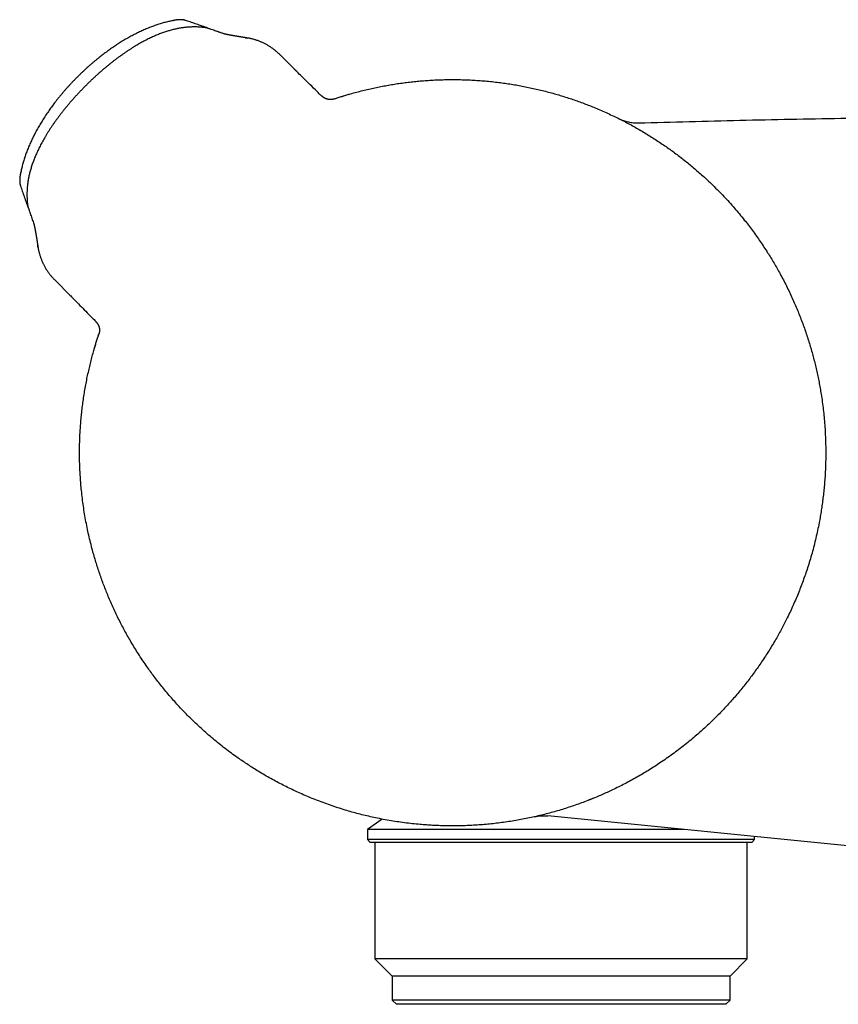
# Model space of a CAD drawing. Header units: millimetres. Extents: x 3 to 696, y 12 to 365.
# Tile 2 of 10: x 3 to 61, y 295 to 365. Entities that reach past the tile are written whole.
import ezdxf

# ---------------------------------------------------------------- set-up
doc = ezdxf.new("R2010")
doc.units = ezdxf.units.MM

msp = doc.modelspace()

# ---------------------------------------------------------------- linework, layer by layer
at = {"color": 7, "linetype": 'Continuous', "lineweight": 30}
for p, q in [((15.968, 364.13), (15.97, 364.129)), ((16.147, 364.058), (16.133, 364.062)), ((17.321, 363.649), (17.302, 363.656)), ((18.792, 363.398), (18.916, 363.378)), ((21.234, 362.184), (21.232, 362.186)), ((22.377, 361.041), (21.235, 362.184)), ((22.377, 361.041), (22.382, 361.037)), ((25.063, 359.051), (25.138, 359.075)), ((3.289, 351.477), (3.296, 351.457)), ((3.296, 351.457), (3.296, 351.458)), ((3.363, 351.293), (3.409, 351.159)), ((3.364, 351.294), (3.365, 351.292)), ((3.776, 350.107), (3.771, 350.12)), ((5.238, 346.195), (6.385, 345.047)), ((6.386, 345.048), (6.381, 345.053)), ((8.093, 343.307), (8.103, 343.297)), ((8.326, 342.215), (8.375, 342.362)), ((8.379, 342.374), (8.375, 342.362)), ((6.997, 333.929), (6.997, 334.051)), ((6.997, 333.806), (6.997, 333.929)), ((43.486, 309.383), (43.158, 309.252)), ((28.494, 307.905), (27.447, 307.172)), ((75.119, 304.665), (40.264, 308.132)), ((27.447, 307.172), (27.447, 306.458)), ((49.91, 307.172), (27.447, 307.172)), ((27.447, 306.458), (27.647, 306.258)), ((54.947, 306.458), (27.447, 306.458)), ((54.747, 306.258), (54.947, 306.458)), ((54.947, 306.458), (54.947, 306.671)), ((54.747, 306.258), (27.647, 306.258)), ((27.977, 306.258), (27.977, 297.978)), ((54.418, 297.978), (54.418, 306.258)), ((27.977, 297.978), (29.197, 296.758)), ((54.418, 297.978), (27.977, 297.978)), ((53.197, 296.758), (54.418, 297.978)), ((29.197, 296.758), (29.197, 295.058)), ((53.197, 296.758), (29.197, 296.758)), ((53.197, 295.058), (53.197, 296.758)), ((29.197, 295.058), (29.497, 294.758)), ((53.197, 295.058), (29.197, 295.058)), ((52.897, 294.758), (29.497, 294.758)), ((52.897, 294.758), (53.197, 295.058))]:
    msp.add_line(p, q, dxfattribs=at)
at = {"color": 7, "linetype": 'Continuous', "lineweight": 30, "flags": 128}
for points in [[(18.845, 363.391), (18.844, 363.391), (18.842, 363.391)], [(25.684, 359.25), (25.971, 359.337), (26.18, 359.398)], [(8.014, 341.198), (8.088, 341.455), (8.152, 341.667)], [(59.996, 334.152), (59.997, 333.929), (59.997, 333.877)]]:
    msp.add_lwpolyline(points, dxfattribs=at)
at = {"color": 7, "linetype": 'Continuous', "lineweight": 30}
for points, knots in [([(13.692, 364.625), (13.666, 364.62), (13.59, 364.606), (13.464, 364.58), (13.314, 364.546), (13.164, 364.509), (13.014, 364.469), (12.863, 364.427), (12.712, 364.382), (12.561, 364.334), (12.41, 364.283), (12.258, 364.23), (12.106, 364.174), (11.954, 364.115), (11.802, 364.053), (11.649, 363.989), (11.495, 363.921), (11.34, 363.85), (11.186, 363.777), (11.032, 363.702), (10.878, 363.624), (10.725, 363.543), (10.572, 363.46), (10.418, 363.374), (10.265, 363.286), (10.112, 363.195), (9.959, 363.102), (9.807, 363.006), (9.655, 362.908), (9.503, 362.808), (9.352, 362.706), (9.201, 362.601), (9.05, 362.494), (8.901, 362.386), (8.753, 362.275), (8.605, 362.162), (8.458, 362.048), (8.312, 361.931), (8.166, 361.813), (8.022, 361.693), (7.878, 361.571), (7.736, 361.448), (7.595, 361.323), (7.455, 361.197), (7.316, 361.068), (7.178, 360.939), (7.041, 360.808), (6.907, 360.676), (6.773, 360.542), (6.64, 360.407), (6.508, 360.27), (6.378, 360.133), (6.25, 359.994), (6.123, 359.854), (5.997, 359.712), (5.873, 359.57), (5.751, 359.427), (5.631, 359.282), (5.512, 359.137), (5.395, 358.991), (5.28, 358.843), (5.166, 358.694), (5.055, 358.545), (4.945, 358.395), (4.838, 358.245), (4.734, 358.094), (4.63, 357.943), (4.529, 357.79), (4.429, 357.635), (4.332, 357.481), (4.237, 357.327), (4.145, 357.172), (4.056, 357.017), (3.969, 356.863), (3.885, 356.708), (3.803, 356.553), (3.725, 356.398), (3.648, 356.242), (3.575, 356.087), (3.504, 355.931), (3.435, 355.775), (3.369, 355.619), (3.306, 355.462), (3.246, 355.306), (3.189, 355.151), (3.135, 354.997), (3.084, 354.845), (3.036, 354.692), (2.991, 354.54), (2.949, 354.387), (2.91, 354.235), (2.873, 354.084), (2.839, 353.932), (2.815, 353.815), (2.803, 353.749), (2.8, 353.734)], [0, 0, 0, 0, 0.005023, 0.014811, 0.024636, 0.034504, 0.044418, 0.054382, 0.064399, 0.074475, 0.084611, 0.094811, 0.1051, 0.115285, 0.125679, 0.136171, 0.146749, 0.157398, 0.168104, 0.178851, 0.189623, 0.200395, 0.211243, 0.222187, 0.233164, 0.244176, 0.255226, 0.266318, 0.277455, 0.288639, 0.299876, 0.311144, 0.322419, 0.333707, 0.345011, 0.356335, 0.367681, 0.379052, 0.39045, 0.401886, 0.413252, 0.424648, 0.436073, 0.447518, 0.458972, 0.470425, 0.481864, 0.493278, 0.504672, 0.516173, 0.527654, 0.539118, 0.55057, 0.562011, 0.573445, 0.584876, 0.596313, 0.607719, 0.619108, 0.630512, 0.64192, 0.653319, 0.664701, 0.676055, 0.687373, 0.698609, 0.709744, 0.721129, 0.73245, 0.743706, 0.7549, 0.766033, 0.777109, 0.788129, 0.799096, 0.810012, 0.82088, 0.831703, 0.842484, 0.853225, 0.863931, 0.874604, 0.885247, 0.895894, 0.906354, 0.916636, 0.926855, 0.937017, 0.947124, 0.957181, 0.967191, 0.977158, 0.987086, 0.99698, 1, 1, 1, 1]), ([(14.535, 364.623), (14.525, 364.627), (14.501, 364.635), (14.463, 364.645), (14.423, 364.655), (14.384, 364.662), (14.346, 364.668), (14.31, 364.673), (14.276, 364.676), (14.243, 364.678), (14.21, 364.68), (14.176, 364.68), (14.139, 364.68), (14.098, 364.678), (14.05, 364.675), (13.997, 364.671), (13.944, 364.665), (13.893, 364.659), (13.842, 364.651), (13.791, 364.643), (13.741, 364.635), (13.708, 364.629), (13.692, 364.626)], [0, 0, 0, 0, 0.035813, 0.081702, 0.126407, 0.169751, 0.211662, 0.252273, 0.291893, 0.327866, 0.367816, 0.408964, 0.453318, 0.503715, 0.565652, 0.638121, 0.703894, 0.764369, 0.827555, 0.887116, 0.944437, 1, 1, 1, 1]), ([(15.968, 364.13), (15.897, 364.155), (15.706, 364.222), (15.394, 364.33), (15.028, 364.456), (14.74, 364.553), (14.575, 364.609), (14.535, 364.623)], [0, 0, 0, 0, 0.148419, 0.395513, 0.650668, 0.91478, 1, 1, 1, 1]), ([(15.892, 364.118), (15.857, 364.123), (15.781, 364.132), (15.664, 364.143), (15.542, 364.153), (15.419, 364.159), (15.295, 364.164), (15.171, 364.165), (15.046, 364.164), (14.92, 364.16), (14.794, 364.154), (14.668, 364.144), (14.541, 364.132), (14.414, 364.118), (14.286, 364.101), (14.157, 364.08), (14.028, 364.058), (13.899, 364.032), (13.768, 364.004), (13.638, 363.972), (13.506, 363.938), (13.371, 363.901), (13.235, 363.86), (13.097, 363.816), (12.959, 363.77), (12.82, 363.72), (12.68, 363.667), (12.538, 363.611), (12.395, 363.551), (12.25, 363.488), (12.103, 363.421), (11.954, 363.35), (11.803, 363.276), (11.649, 363.197), (11.494, 363.115), (11.339, 363.029), (11.181, 362.94), (11.022, 362.847), (10.861, 362.749), (10.699, 362.648), (10.535, 362.542), (10.369, 362.433), (10.201, 362.319), (10.03, 362.199), (9.857, 362.075), (9.682, 361.947), (9.507, 361.815), (9.332, 361.681), (9.158, 361.543), (8.984, 361.402), (8.81, 361.258), (8.636, 361.11), (8.462, 360.959), (8.288, 360.804), (8.114, 360.646), (7.94, 360.484), (7.765, 360.318), (7.59, 360.148), (7.415, 359.974), (7.241, 359.797), (7.069, 359.619), (6.901, 359.442), (6.737, 359.264), (6.576, 359.085), (6.418, 358.907), (6.264, 358.728), (6.113, 358.548), (5.965, 358.368), (5.821, 358.188), (5.68, 358.009), (5.544, 357.83), (5.411, 357.652), (5.283, 357.476), (5.159, 357.299), (5.038, 357.124), (4.922, 356.949), (4.809, 356.776), (4.702, 356.606), (4.599, 356.438), (4.501, 356.272), (4.408, 356.108), (4.318, 355.946), (4.233, 355.785), (4.152, 355.626), (4.074, 355.469), (4, 355.313), (3.931, 355.16), (3.865, 355.009), (3.804, 354.86), (3.746, 354.712), (3.692, 354.567), (3.641, 354.423), (3.594, 354.28), (3.55, 354.139), (3.509, 353.998), (3.471, 353.858), (3.437, 353.72), (3.406, 353.585), (3.378, 353.452), (3.354, 353.321), (3.333, 353.19), (3.314, 353.061), (3.298, 352.932), (3.285, 352.805), (3.275, 352.678), (3.268, 352.55), (3.263, 352.423), (3.261, 352.295), (3.262, 352.169), (3.265, 352.043), (3.271, 351.917), (3.28, 351.792), (3.292, 351.669), (3.301, 351.582), (3.307, 351.538), (3.308, 351.534)], [0, 0, 0, 0, 0.005471, 0.011779, 0.018091, 0.024407, 0.030786, 0.037184, 0.043605, 0.050053, 0.056531, 0.063044, 0.069594, 0.076185, 0.08282, 0.089504, 0.09624, 0.10303, 0.10988, 0.116787, 0.123722, 0.130971, 0.13829, 0.145692, 0.153184, 0.160777, 0.168483, 0.176312, 0.18428, 0.192399, 0.200687, 0.209162, 0.217851, 0.22675, 0.235726, 0.244866, 0.254172, 0.26365, 0.273306, 0.283144, 0.293169, 0.303388, 0.313802, 0.324467, 0.335553, 0.346712, 0.35795, 0.369274, 0.380688, 0.3922, 0.403814, 0.415539, 0.427379, 0.439344, 0.451439, 0.463673, 0.476055, 0.488593, 0.501297, 0.514196, 0.526836, 0.53939, 0.551851, 0.56421, 0.576463, 0.588603, 0.600622, 0.612602, 0.624526, 0.636256, 0.647805, 0.659185, 0.670408, 0.681485, 0.692426, 0.703257, 0.71387, 0.724225, 0.734342, 0.74424, 0.753937, 0.763447, 0.772784, 0.781959, 0.790983, 0.799853, 0.808513, 0.816975, 0.825257, 0.833379, 0.841354, 0.849197, 0.856921, 0.864536, 0.872055, 0.879487, 0.886848, 0.89403, 0.900927, 0.907776, 0.91457, 0.921302, 0.927966, 0.934556, 0.941051, 0.947644, 0.95422, 0.960759, 0.967264, 0.973741, 0.980195, 0.986633, 0.993042, 0.999389, 1, 1, 1, 1]), ([(16.13, 364.063), (16.117, 364.068), (16.086, 364.078), (16.036, 364.092), (15.98, 364.104), (15.932, 364.113), (15.903, 364.117), (15.892, 364.118)], [0, 0, 0, 0, 0.164556, 0.399564, 0.634641, 0.869782, 1, 1, 1, 1]), ([(16.105, 364.071), (16.103, 364.072), (16.086, 364.081), (16.053, 364.097), (16.01, 364.116), (15.982, 364.126), (15.97, 364.13)], [0, 0, 0, 0, 0.032775, 0.392556, 0.750851, 1, 1, 1, 1]), ([(17.006, 363.76), (16.999, 363.763), (16.868, 363.809), (16.618, 363.896), (16.336, 363.993), (16.179, 364.047), (16.14, 364.06)], [0, 0, 0, 0, 0.023626, 0.450345, 0.865527, 1, 1, 1, 1]), ([(17.251, 363.674), (17.18, 363.699), (16.995, 363.764), (16.696, 363.869), (16.399, 363.971), (16.216, 364.034), (16.148, 364.057)], [0, 0, 0, 0, 0.19115, 0.499764, 0.812108, 1, 1, 1, 1]), ([(18.845, 363.391), (18.844, 363.391), (18.839, 363.392), (18.831, 363.393), (18.821, 363.394), (18.811, 363.396), (18.802, 363.397), (18.794, 363.398), (18.785, 363.4), (18.777, 363.401), (18.769, 363.402), (18.762, 363.403), (18.755, 363.404), (18.748, 363.405), (18.743, 363.406), (18.736, 363.407), (18.729, 363.408), (18.721, 363.409), (18.713, 363.411), (18.705, 363.412), (18.698, 363.413), (18.691, 363.414), (18.684, 363.415), (18.675, 363.416), (18.665, 363.418), (18.654, 363.42), (18.643, 363.421), (18.632, 363.423), (18.621, 363.425), (18.61, 363.426), (18.599, 363.428), (18.586, 363.43), (18.572, 363.432), (18.555, 363.435), (18.542, 363.437), (18.531, 363.439), (18.524, 363.44), (18.518, 363.441), (18.512, 363.442), (18.505, 363.443), (18.497, 363.444), (18.488, 363.445), (18.479, 363.447), (18.471, 363.448), (18.463, 363.449), (18.456, 363.45), (18.449, 363.451), (18.441, 363.453), (18.433, 363.454), (18.425, 363.455), (18.418, 363.456), (18.411, 363.457), (18.404, 363.458), (18.398, 363.46), (18.39, 363.461), (18.382, 363.462), (18.374, 363.463), (18.366, 363.465), (18.358, 363.466), (18.35, 363.467), (18.34, 363.469), (18.329, 363.471), (18.318, 363.472), (18.307, 363.474), (18.296, 363.476), (18.287, 363.477), (18.28, 363.479), (18.274, 363.48), (18.268, 363.481), (18.261, 363.482), (18.255, 363.483), (18.247, 363.484), (18.239, 363.485), (18.232, 363.486), (18.224, 363.488), (18.218, 363.489), (18.212, 363.49), (18.205, 363.491), (18.198, 363.492), (18.19, 363.493), (18.184, 363.494), (18.18, 363.495), (18.176, 363.496), (18.172, 363.496), (18.169, 363.497), (18.166, 363.497), (18.162, 363.498), (18.157, 363.499), (18.15, 363.5), (18.143, 363.501), (18.136, 363.502), (18.13, 363.503), (18.125, 363.504), (18.119, 363.505), (18.114, 363.506), (18.108, 363.507), (18.101, 363.508), (18.095, 363.509), (18.089, 363.51), (18.084, 363.511), (18.079, 363.512), (18.075, 363.513), (18.069, 363.514), (18.064, 363.514), (18.059, 363.515), (18.054, 363.516), (18.05, 363.517), (18.047, 363.517), (18.043, 363.518), (18.039, 363.519), (18.035, 363.519), (18.029, 363.52), (18.024, 363.521), (18.018, 363.522), (18.013, 363.523), (18.007, 363.524), (18.003, 363.525), (17.999, 363.526), (17.995, 363.526), (17.991, 363.527), (17.987, 363.528), (17.982, 363.529), (17.975, 363.53), (17.968, 363.531), (17.96, 363.532), (17.953, 363.534), (17.947, 363.535), (17.941, 363.536), (17.935, 363.537), (17.928, 363.538), (17.922, 363.539), (17.918, 363.54), (17.913, 363.541), (17.909, 363.541), (17.904, 363.542), (17.898, 363.543), (17.893, 363.544), (17.887, 363.545), (17.883, 363.546), (17.879, 363.547), (17.875, 363.547), (17.871, 363.548), (17.865, 363.549), (17.858, 363.55), (17.85, 363.552), (17.842, 363.553), (17.835, 363.554), (17.83, 363.555), (17.825, 363.556), (17.82, 363.557), (17.816, 363.558), (17.81, 363.559), (17.805, 363.56), (17.8, 363.561), (17.795, 363.562), (17.792, 363.562), (17.789, 363.563), (17.785, 363.563), (17.782, 363.564), (17.777, 363.565), (17.772, 363.566), (17.767, 363.567), (17.763, 363.568), (17.759, 363.568), (17.756, 363.569), (17.752, 363.57), (17.748, 363.57), (17.743, 363.571), (17.738, 363.572), (17.733, 363.573), (17.729, 363.574), (17.725, 363.575), (17.721, 363.575), (17.717, 363.576), (17.714, 363.577), (17.71, 363.577), (17.706, 363.578), (17.702, 363.579), (17.698, 363.58), (17.693, 363.581), (17.689, 363.581), (17.686, 363.582), (17.682, 363.583), (17.679, 363.583), (17.674, 363.584), (17.67, 363.585), (17.665, 363.586), (17.661, 363.587), (17.656, 363.588), (17.652, 363.588), (17.648, 363.589), (17.645, 363.59), (17.641, 363.591), (17.638, 363.591), (17.634, 363.592), (17.63, 363.593), (17.625, 363.594), (17.621, 363.594), (17.617, 363.595), (17.613, 363.596), (17.61, 363.596), (17.607, 363.597), (17.604, 363.598), (17.6, 363.598), (17.597, 363.599), (17.593, 363.6), (17.589, 363.601), (17.585, 363.602), (17.58, 363.602), (17.576, 363.603), (17.573, 363.604), (17.569, 363.604), (17.566, 363.605), (17.562, 363.606), (17.558, 363.607), (17.553, 363.608), (17.547, 363.609), (17.542, 363.61), (17.537, 363.611), (17.533, 363.612), (17.529, 363.613), (17.525, 363.613), (17.52, 363.614), (17.515, 363.615), (17.51, 363.616), (17.505, 363.617), (17.501, 363.618), (17.497, 363.619), (17.494, 363.62), (17.491, 363.62), (17.487, 363.621), (17.483, 363.622), (17.479, 363.623), (17.475, 363.624), (17.47, 363.625), (17.466, 363.626), (17.462, 363.626), (17.458, 363.627), (17.454, 363.628), (17.451, 363.629), (17.447, 363.629), (17.444, 363.63), (17.44, 363.631), (17.436, 363.632), (17.432, 363.633), (17.428, 363.633), (17.425, 363.634), (17.421, 363.635), (17.418, 363.636), (17.415, 363.636), (17.412, 363.637), (17.408, 363.638), (17.405, 363.638), (17.401, 363.639), (17.397, 363.64), (17.392, 363.641), (17.388, 363.642), (17.384, 363.643), (17.381, 363.644), (17.377, 363.644), (17.374, 363.645), (17.371, 363.646), (17.368, 363.647), (17.364, 363.647), (17.36, 363.648), (17.356, 363.649), (17.352, 363.65), (17.348, 363.651), (17.345, 363.652), (17.342, 363.652), (17.339, 363.653), (17.336, 363.654), (17.332, 363.655), (17.328, 363.656), (17.324, 363.657), (17.319, 363.657), (17.315, 363.658), (17.311, 363.659), (17.307, 363.66), (17.303, 363.661), (17.3, 363.662), (17.297, 363.663), (17.294, 363.664), (17.291, 363.664), (17.288, 363.665), (17.285, 363.666), (17.281, 363.666), (17.278, 363.667), (17.274, 363.668), (17.27, 363.669), (17.266, 363.67), (17.262, 363.671), (17.258, 363.672), (17.254, 363.673), (17.251, 363.674), (17.248, 363.675), (17.245, 363.675), (17.243, 363.676), (17.241, 363.677), (17.239, 363.677), (17.237, 363.678), (17.236, 363.678), (17.235, 363.678), (17.234, 363.678), (17.233, 363.679), (17.232, 363.679), (17.231, 363.679), (17.23, 363.68), (17.229, 363.68), (17.228, 363.68), (17.228, 363.68), (17.228, 363.68), (17.227, 363.68), (17.227, 363.68), (17.227, 363.68), (17.227, 363.68), (17.227, 363.68), (17.227, 363.68)], [0, 0, 0, 0, 0.0019669, 0.0065234, 0.010924, 0.0150883, 0.0190516, 0.0232673, 0.0266855, 0.0303232, 0.0340968, 0.0375654, 0.0406648, 0.0433952, 0.045947, 0.048799, 0.0521336, 0.0558222, 0.0595174, 0.0629267, 0.0660501, 0.0688877, 0.0723603, 0.0764158, 0.0811006, 0.0861137, 0.0909794, 0.0956916, 0.1010214, 0.1060881, 0.1110103, 0.1162121, 0.1236062, 0.1312474, 0.1390451, 0.1424958, 0.1456585, 0.1485334, 0.1512356, 0.1542213, 0.1580879, 0.1623921, 0.1666316, 0.170462, 0.1738836, 0.1771545, 0.1807896, 0.184454, 0.1883862, 0.1920958, 0.1954583, 0.198474, 0.2013763, 0.2046428, 0.2082876, 0.2122924, 0.2161565, 0.2196531, 0.2227823, 0.2272994, 0.2320309, 0.2371102, 0.2423641, 0.2478337, 0.2530142, 0.257887, 0.2608663, 0.2638047, 0.2667022, 0.2696587, 0.2729345, 0.2765429, 0.2804838, 0.2844014, 0.2878538, 0.2908404, 0.2937564, 0.2970723, 0.3007876, 0.3048891, 0.3074661, 0.309731, 0.3116839, 0.3133251, 0.3146566, 0.3160392, 0.317735, 0.3205778, 0.3240123, 0.3277531, 0.331155, 0.3342517, 0.3369703, 0.3394302, 0.3421684, 0.34525, 0.3486747, 0.3520744, 0.3548962, 0.3572107, 0.3593016, 0.3619447, 0.3644397, 0.3672998, 0.3701144, 0.372589, 0.3745113, 0.3761627, 0.3777337, 0.3796852, 0.3820377, 0.3847909, 0.3877303, 0.390443, 0.3935528, 0.396279, 0.3986218, 0.4006796, 0.4027361, 0.4048094, 0.4068995, 0.4090063, 0.4125327, 0.4164767, 0.4206601, 0.4245803, 0.4275244, 0.4306171, 0.4339708, 0.4375193, 0.4407768, 0.4430636, 0.4451274, 0.4473929, 0.4500442, 0.453081, 0.4563614, 0.4591508, 0.4613831, 0.4632116, 0.4653702, 0.4679548, 0.4709649, 0.4743435, 0.4793055, 0.4836081, 0.4872718, 0.4907094, 0.4929668, 0.495232, 0.4977915, 0.5007086, 0.5039826, 0.5071509, 0.5092813, 0.511096, 0.5127084, 0.5145756, 0.5167454, 0.5192178, 0.5222199, 0.525022, 0.5274646, 0.5295478, 0.53132, 0.5333122, 0.5356706, 0.5386858, 0.54173, 0.5444842, 0.5469487, 0.5491488, 0.5512499, 0.5532818, 0.5552443, 0.5573404, 0.5598702, 0.5621638, 0.5647265, 0.5673522, 0.5696867, 0.5717242, 0.5737708, 0.575855, 0.5782738, 0.581027, 0.5839287, 0.5866438, 0.5891656, 0.5917167, 0.594063, 0.5962235, 0.5982047, 0.6004131, 0.6026115, 0.6051353, 0.6079719, 0.6106944, 0.6130919, 0.6151645, 0.6171989, 0.6191676, 0.6212718, 0.6235135, 0.6256032, 0.6279124, 0.630441, 0.6331885, 0.6358711, 0.6382397, 0.6406282, 0.6427273, 0.644943, 0.6472989, 0.6503124, 0.6536146, 0.6572081, 0.6608268, 0.6639245, 0.6665105, 0.6692266, 0.6720824, 0.6752188, 0.6788397, 0.6820254, 0.6852282, 0.6880604, 0.69052, 0.6928109, 0.6951006, 0.6974367, 0.7001138, 0.7031835, 0.7065363, 0.7096441, 0.7128722, 0.715697, 0.7183445, 0.72087, 0.7234351, 0.726281, 0.7287175, 0.7313811, 0.7342944, 0.7374569, 0.7405112, 0.7431495, 0.7457968, 0.7481667, 0.750526, 0.7529005, 0.7554878, 0.7583285, 0.7614333, 0.7648226, 0.7686529, 0.7722319, 0.7753442, 0.7781186, 0.7808531, 0.7835607, 0.7862621, 0.7889741, 0.7919507, 0.7953057, 0.7989347, 0.8025754, 0.8059983, 0.8091665, 0.811968, 0.8144727, 0.8169783, 0.8210311, 0.8251051, 0.8292795, 0.833685, 0.837549, 0.8418125, 0.8461321, 0.8503258, 0.8541573, 0.8575728, 0.8609009, 0.8642182, 0.867714, 0.8713484, 0.8749866, 0.8799855, 0.8848309, 0.8899088, 0.8953983, 0.9013183, 0.9073205, 0.913235, 0.9190631, 0.9247659, 0.9300027, 0.9347684, 0.9393008, 0.9440142, 0.947133, 0.9502904, 0.9532618, 0.9562382, 0.9596032, 0.9635387, 0.9674161, 0.9711576, 0.974646, 0.9777263, 0.9805683, 0.9834767, 0.9866413, 0.9901266, 0.993948, 0.9978952, 1, 1, 1, 1]), ([(18.917, 363.378), (18.897, 363.382), (18.873, 363.387), (18.849, 363.39), (18.845, 363.39)], [0, 0, 0, 0, 0.85436, 1, 1, 1, 1]), ([(21.227, 362.191), (21.223, 362.195), (21.204, 362.214), (21.16, 362.257), (21.092, 362.321), (21.011, 362.393), (20.929, 362.462), (20.846, 362.53), (20.761, 362.594), (20.676, 362.657), (20.588, 362.718), (20.499, 362.776), (20.408, 362.832), (20.317, 362.885), (20.224, 362.936), (20.131, 362.985), (20.037, 363.031), (19.942, 363.074), (19.845, 363.116), (19.747, 363.155), (19.649, 363.191), (19.549, 363.225), (19.449, 363.256), (19.347, 363.286), (19.245, 363.312), (19.141, 363.336), (19.041, 363.357), (18.966, 363.371), (18.926, 363.377), (18.918, 363.379)], [0, 0, 0, 0, 0.006853, 0.031047, 0.073519, 0.115726, 0.157633, 0.199338, 0.240109, 0.281287, 0.322309, 0.363142, 0.403762, 0.444146, 0.484275, 0.524133, 0.563707, 0.602844, 0.642462, 0.681819, 0.721079, 0.760266, 0.799405, 0.838518, 0.877628, 0.91675, 0.955907, 0.990711, 1, 1, 1, 1]), ([(24.119, 359.332), (23.996, 359.453), (23.52, 359.921), (22.928, 360.503), (22.413, 361.009), (22.251, 361.168), (22.206, 361.213)], [0, 0, 0, 0, 0.193378, 0.746343, 0.927984, 1, 1, 1, 1]), ([(26.132, 359.384), (26.276, 359.425), (26.563, 359.507), (26.997, 359.62), (27.432, 359.727), (27.865, 359.824), (28.295, 359.914), (28.721, 359.996), (29.149, 360.071), (29.579, 360.138), (30.01, 360.199), (30.442, 360.253), (30.876, 360.3), (31.317, 360.34), (31.767, 360.373), (32.224, 360.399), (32.682, 360.417), (33.141, 360.427), (33.6, 360.43), (34.06, 360.424), (34.52, 360.41), (34.986, 360.388), (35.457, 360.357), (35.935, 360.318), (36.412, 360.269), (36.878, 360.213), (37.333, 360.151), (37.777, 360.082), (38.22, 360.006), (38.662, 359.922), (39.103, 359.83), (39.544, 359.731), (39.982, 359.624), (40.409, 359.512), (40.825, 359.396), (41.231, 359.276), (41.634, 359.15), (42.035, 359.017), (42.435, 358.877), (42.833, 358.731), (43.229, 358.578), (43.639, 358.412), (44.064, 358.232), (44.502, 358.037), (44.936, 357.834), (45.358, 357.627), (45.768, 357.418), (46.166, 357.205), (46.56, 356.986), (46.951, 356.76), (47.339, 356.528), (47.723, 356.288), (48.103, 356.041), (48.472, 355.793), (48.829, 355.544), (49.176, 355.294), (49.519, 355.038), (49.857, 354.777), (50.192, 354.51), (50.523, 354.236), (50.85, 353.958), (51.203, 353.647), (51.58, 353.303), (51.98, 352.922), (52.372, 352.532), (52.756, 352.134), (53.133, 351.727), (53.502, 351.311), (53.862, 350.888), (54.197, 350.477), (54.506, 350.082), (54.793, 349.702), (55.072, 349.318), (55.345, 348.928), (55.611, 348.534), (55.862, 348.145), (56.101, 347.763), (56.326, 347.388), (56.545, 347.01), (56.765, 346.614), (56.986, 346.201), (57.206, 345.77), (57.419, 345.334), (57.619, 344.904), (57.808, 344.478), (57.986, 344.059), (58.157, 343.636), (58.32, 343.209), (58.477, 342.779), (58.626, 342.346), (58.768, 341.91), (58.9, 341.48), (59.022, 341.055), (59.135, 340.637), (59.241, 340.217), (59.341, 339.794), (59.434, 339.369), (59.52, 338.943), (59.599, 338.514), (59.677, 338.046), (59.752, 337.539), (59.821, 336.991), (59.88, 336.442), (59.926, 335.891), (59.962, 335.337), (59.985, 334.781), (59.997, 334.225), (59.998, 333.695), (59.988, 333.192), (59.971, 332.716), (59.945, 332.24), (59.91, 331.765), (59.867, 331.29), (59.817, 330.829), (59.76, 330.381), (59.697, 329.947), (59.628, 329.514), (59.545, 329.045), (59.446, 328.541), (59.328, 328.002), (59.199, 327.465), (59.059, 326.932), (58.908, 326.401), (58.751, 325.893), (58.591, 325.406), (58.428, 324.942), (58.257, 324.48), (58.077, 324.02), (57.888, 323.564), (57.69, 323.109), (57.483, 322.659), (57.278, 322.232), (57.075, 321.829), (56.876, 321.449), (56.671, 321.073), (56.452, 320.685), (56.218, 320.286), (55.967, 319.878), (55.71, 319.474), (55.451, 319.084), (55.19, 318.706), (54.929, 318.341), (54.662, 317.98), (54.389, 317.624), (54.109, 317.271), (53.823, 316.923), (53.53, 316.579), (53.239, 316.248), (52.948, 315.93), (52.66, 315.623), (52.366, 315.321), (52.068, 315.023), (51.764, 314.729), (51.455, 314.44), (51.142, 314.156), (50.794, 313.85), (50.408, 313.524), (49.985, 313.18), (49.554, 312.845), (49.117, 312.519), (48.673, 312.202), (48.24, 311.906), (47.818, 311.63), (47.409, 311.372), (46.995, 311.122), (46.576, 310.879), (46.152, 310.644), (45.723, 310.415), (45.289, 310.195), (44.872, 309.993), (44.472, 309.807), (44.089, 309.636), (43.703, 309.471), (43.297, 309.306), (42.871, 309.14), (42.425, 308.976), (41.976, 308.82), (41.523, 308.672), (41.067, 308.531), (40.608, 308.399), (40.146, 308.275), (39.676, 308.157), (39.197, 308.047), (38.71, 307.945), (38.22, 307.851), (37.729, 307.767), (37.236, 307.692), (36.739, 307.626), (36.24, 307.569), (35.741, 307.522), (35.24, 307.484), (34.758, 307.457), (34.295, 307.439), (33.851, 307.43), (33.408, 307.427), (32.963, 307.433), (32.518, 307.445), (32.073, 307.466), (31.628, 307.493), (31.148, 307.531), (30.631, 307.582), (30.079, 307.648), (29.529, 307.725), (28.981, 307.814), (28.435, 307.915), (27.912, 308.022), (27.412, 308.135), (26.935, 308.252), (26.46, 308.378), (25.969, 308.519), (25.461, 308.674), (24.939, 308.847), (24.42, 309.03), (23.905, 309.224), (23.394, 309.428), (22.906, 309.635), (22.441, 309.844), (21.997, 310.052), (21.558, 310.269), (21.122, 310.494), (20.689, 310.727), (20.26, 310.969), (19.836, 311.219), (19.436, 311.465), (19.058, 311.706), (18.703, 311.941), (18.352, 312.182), (17.97, 312.452), (17.56, 312.754), (17.123, 313.09), (16.693, 313.435), (16.27, 313.79), (15.853, 314.154), (15.443, 314.528), (15.04, 314.91), (14.665, 315.282), (14.316, 315.641), (13.992, 315.988), (13.674, 316.34), (13.362, 316.697), (13.057, 317.061), (12.766, 317.419), (12.49, 317.773), (12.227, 318.121), (11.97, 318.473), (11.709, 318.842), (11.446, 319.229), (11.181, 319.635), (10.923, 320.045), (10.678, 320.451), (10.445, 320.854), (10.224, 321.252), (10.009, 321.655), (9.801, 322.061), (9.6, 322.472), (9.406, 322.887), (9.218, 323.305), (9.042, 323.717), (8.877, 324.123), (8.721, 324.523), (8.572, 324.925), (8.429, 325.333), (8.291, 325.747), (8.158, 326.165), (8.033, 326.586), (7.905, 327.046), (7.776, 327.544), (7.648, 328.082), (7.532, 328.623), (7.426, 329.167), (7.332, 329.714), (7.25, 330.265), (7.178, 330.818), (7.122, 331.346), (7.078, 331.848), (7.044, 332.324), (7.02, 332.8), (7.004, 333.277), (6.996, 333.755), (6.997, 334.219), (7.006, 334.671), (7.022, 335.11), (7.045, 335.549), (7.076, 335.994), (7.116, 336.447), (7.164, 336.906), (7.219, 337.365), (7.283, 337.823), (7.356, 338.281), (7.436, 338.738), (7.524, 339.194), (7.618, 339.635), (7.716, 340.062), (7.817, 340.474), (7.925, 340.885), (8.002, 341.157), (8.041, 341.294)], [0, 0, 0, 0, 0.003194, 0.006389, 0.009583, 0.012777, 0.015875, 0.018972, 0.02207, 0.025167, 0.028278, 0.031389, 0.0345, 0.037611, 0.040883, 0.044155, 0.047427, 0.050699, 0.053987, 0.057275, 0.060563, 0.063851, 0.067278, 0.070706, 0.074134, 0.077562, 0.08078, 0.083998, 0.087216, 0.090434, 0.093667, 0.0969, 0.100133, 0.103366, 0.106395, 0.109424, 0.112453, 0.115482, 0.118523, 0.121565, 0.124607, 0.127648, 0.13109, 0.134532, 0.137975, 0.141416, 0.144654, 0.147893, 0.151131, 0.154369, 0.157621, 0.160875, 0.164128, 0.16738, 0.170451, 0.173522, 0.176594, 0.179665, 0.182748, 0.185832, 0.188916, 0.191999, 0.195967, 0.199936, 0.203905, 0.207873, 0.211869, 0.215865, 0.219861, 0.223856, 0.227272, 0.230689, 0.234106, 0.237524, 0.240941, 0.244357, 0.247497, 0.250637, 0.253778, 0.256918, 0.260395, 0.263872, 0.267349, 0.270826, 0.274097, 0.277369, 0.280641, 0.283912, 0.287199, 0.290487, 0.293774, 0.297061, 0.300166, 0.303272, 0.306377, 0.309482, 0.312601, 0.315719, 0.318838, 0.321957, 0.325906, 0.329856, 0.333806, 0.337756, 0.341733, 0.345711, 0.349688, 0.353665, 0.357068, 0.360471, 0.363875, 0.367278, 0.370682, 0.374084, 0.377213, 0.380343, 0.383473, 0.386602, 0.390532, 0.394463, 0.398395, 0.402327, 0.406259, 0.410188, 0.413694, 0.4172, 0.420706, 0.424212, 0.427738, 0.431264, 0.43479, 0.438315, 0.441366, 0.444417, 0.447468, 0.450518, 0.453922, 0.457326, 0.46073, 0.464134, 0.467323, 0.470512, 0.473702, 0.476891, 0.480095, 0.483299, 0.486504, 0.489708, 0.492701, 0.495694, 0.498687, 0.50168, 0.504686, 0.507691, 0.510697, 0.513703, 0.517577, 0.521453, 0.52533, 0.529207, 0.533083, 0.536958, 0.540395, 0.543834, 0.547272, 0.550709, 0.554166, 0.557623, 0.56108, 0.564537, 0.56752, 0.570505, 0.573489, 0.576473, 0.57986, 0.583247, 0.586634, 0.590021, 0.593426, 0.596831, 0.600236, 0.603641, 0.607192, 0.610744, 0.614296, 0.617849, 0.6214, 0.624983, 0.628567, 0.632152, 0.635736, 0.639319, 0.642491, 0.645663, 0.648835, 0.652007, 0.655192, 0.658379, 0.661565, 0.664751, 0.668726, 0.672702, 0.67668, 0.680657, 0.684634, 0.688609, 0.692129, 0.695649, 0.69917, 0.70269, 0.706634, 0.710581, 0.714528, 0.718475, 0.722421, 0.726366, 0.729883, 0.7334, 0.736917, 0.740434, 0.74397, 0.747506, 0.751042, 0.754578, 0.757636, 0.760694, 0.763753, 0.766811, 0.770771, 0.774732, 0.778693, 0.782653, 0.78664, 0.790628, 0.794616, 0.798603, 0.802012, 0.805421, 0.808831, 0.812241, 0.815651, 0.819059, 0.822192, 0.825326, 0.828459, 0.831592, 0.83507, 0.838549, 0.842027, 0.845505, 0.848778, 0.852051, 0.855324, 0.858596, 0.861884, 0.865173, 0.868461, 0.871749, 0.874826, 0.877903, 0.88098, 0.884057, 0.887205, 0.890354, 0.893502, 0.89665, 0.90061, 0.904571, 0.908532, 0.912492, 0.916479, 0.920468, 0.924456, 0.928444, 0.931855, 0.935267, 0.93868, 0.942093, 0.945505, 0.948916, 0.952054, 0.955191, 0.958329, 0.961467, 0.964762, 0.968058, 0.971354, 0.974649, 0.977961, 0.981273, 0.984585, 0.987896, 0.990922, 0.993948, 0.996974, 1, 1, 1, 1]), ([(25.064, 359.051), (25.064, 359.051), (25.05, 359.046), (25.026, 359.039), (24.991, 359.03), (24.959, 359.023), (24.923, 359.016), (24.885, 359.012), (24.845, 359.008), (24.804, 359.007), (24.762, 359.008), (24.719, 359.012), (24.677, 359.017), (24.634, 359.026), (24.591, 359.036), (24.552, 359.048), (24.513, 359.062), (24.476, 359.077), (24.443, 359.093), (24.413, 359.109), (24.386, 359.123), (24.359, 359.139), (24.334, 359.155), (24.31, 359.172), (24.288, 359.187), (24.267, 359.203), (24.245, 359.22), (24.223, 359.238), (24.202, 359.256), (24.181, 359.274), (24.162, 359.291), (24.143, 359.309), (24.128, 359.323), (24.12, 359.331), (24.119, 359.332)], [0, 0, 0, 0, 0.001415, 0.036949, 0.067292, 0.099465, 0.134083, 0.174134, 0.21631, 0.260607, 0.306845, 0.354781, 0.404119, 0.454819, 0.508062, 0.555456, 0.598527, 0.644683, 0.684265, 0.717226, 0.746759, 0.774028, 0.802695, 0.82566, 0.847386, 0.867825, 0.887119, 0.907414, 0.926652, 0.945064, 0.960944, 0.978246, 0.995797, 1, 1, 1, 1]), ([(25.064, 359.051), (25.103, 359.064), (25.181, 359.09), (25.305, 359.131), (25.435, 359.173), (25.571, 359.215), (25.709, 359.258), (25.849, 359.301), (25.99, 359.343), (26.085, 359.371), (26.132, 359.384)], [0, 0, 0, 0, 0.114861, 0.230039, 0.356688, 0.483436, 0.610096, 0.740031, 0.870055, 1, 1, 1, 1]), ([(45.283, 357.663), (45.395, 357.613), (45.618, 357.511), (45.974, 357.414), (46.338, 357.354), (46.584, 357.352), (46.706, 357.352)], [0, 0, 0, 0, 0.249997, 0.499994, 0.749997, 1, 1, 1, 1]), ([(2.8, 353.734), (2.799, 353.732), (2.796, 353.715), (2.79, 353.682), (2.782, 353.634), (2.774, 353.586), (2.767, 353.538), (2.761, 353.488), (2.755, 353.435), (2.75, 353.379), (2.747, 353.327), (2.746, 353.281), (2.745, 353.243), (2.746, 353.207), (2.748, 353.172), (2.751, 353.136), (2.755, 353.099), (2.76, 353.06), (2.767, 353.02), (2.776, 352.978), (2.788, 352.935), (2.797, 352.906), (2.802, 352.891), (2.802, 352.89)], [0, 0, 0, 0, 0.0036397, 0.058062, 0.1132363, 0.1695087, 0.2273658, 0.2875357, 0.3514572, 0.4247662, 0.5021352, 0.5529835, 0.5992654, 0.6421899, 0.6835483, 0.7246793, 0.7662788, 0.8092241, 0.8539441, 0.9004919, 0.948632, 0.9979997, 1, 1, 1, 1]), ([(2.803, 352.89), (2.846, 352.763), (2.935, 352.499), (3.072, 352.1), (3.19, 351.76), (3.261, 351.557), (3.285, 351.488)], [0, 0, 0, 0, 0.274202, 0.568839, 0.854907, 1, 1, 1, 1]), ([(3.295, 351.458), (3.298, 351.449), (3.307, 351.424), (3.324, 351.384), (3.34, 351.347), (3.351, 351.327), (3.354, 351.322)], [0, 0, 0, 0, 0.178832, 0.534693, 0.890828, 1, 1, 1, 1]), ([(3.308, 351.534), (3.309, 351.523), (3.313, 351.494), (3.321, 351.446), (3.334, 351.39), (3.348, 351.339), (3.359, 351.307), (3.363, 351.294)], [0, 0, 0, 0, 0.127453, 0.360168, 0.593104, 0.826254, 1, 1, 1, 1]), ([(3.364, 351.292), (3.378, 351.25), (3.43, 351.097), (3.522, 350.831), (3.636, 350.502), (3.713, 350.284), (3.751, 350.178)], [0, 0, 0, 0, 0.114689, 0.415846, 0.716541, 1, 1, 1, 1]), ([(3.745, 350.201), (3.745, 350.201), (3.745, 350.201), (3.745, 350.201), (3.745, 350.2), (3.745, 350.2), (3.745, 350.2), (3.745, 350.199), (3.745, 350.199), (3.745, 350.198), (3.746, 350.197), (3.746, 350.196), (3.746, 350.196), (3.746, 350.195), (3.746, 350.194), (3.747, 350.194), (3.747, 350.193), (3.747, 350.193), (3.747, 350.192), (3.747, 350.191), (3.748, 350.19), (3.748, 350.189), (3.748, 350.187), (3.749, 350.186), (3.749, 350.185), (3.749, 350.183), (3.75, 350.181), (3.751, 350.179), (3.751, 350.176), (3.752, 350.172), (3.753, 350.169), (3.754, 350.165), (3.755, 350.161), (3.756, 350.156), (3.757, 350.152), (3.758, 350.148), (3.759, 350.144), (3.76, 350.14), (3.761, 350.137), (3.762, 350.134), (3.762, 350.13), (3.763, 350.127), (3.764, 350.123), (3.765, 350.12), (3.765, 350.117), (3.766, 350.114), (3.767, 350.11), (3.768, 350.106), (3.769, 350.102), (3.77, 350.098), (3.771, 350.094), (3.772, 350.09), (3.773, 350.086), (3.774, 350.082), (3.775, 350.078), (3.776, 350.074), (3.776, 350.069), (3.777, 350.065), (3.778, 350.061), (3.779, 350.057), (3.78, 350.052), (3.781, 350.048), (3.782, 350.044), (3.783, 350.04), (3.784, 350.036), (3.785, 350.031), (3.786, 350.026), (3.787, 350.022), (3.788, 350.018), (3.789, 350.014), (3.789, 350.01), (3.79, 350.007), (3.791, 350.004), (3.791, 350.001), (3.792, 349.998), (3.793, 349.995), (3.793, 349.991), (3.794, 349.987), (3.795, 349.983), (3.796, 349.978), (3.797, 349.974), (3.798, 349.97), (3.799, 349.967), (3.799, 349.964), (3.8, 349.961), (3.801, 349.958), (3.801, 349.954), (3.802, 349.95), (3.803, 349.945), (3.804, 349.94), (3.805, 349.935), (3.806, 349.93), (3.807, 349.926), (3.808, 349.923), (3.809, 349.919), (3.809, 349.915), (3.81, 349.911), (3.811, 349.907), (3.812, 349.902), (3.813, 349.897), (3.814, 349.892), (3.815, 349.888), (3.815, 349.885), (3.816, 349.882), (3.817, 349.879), (3.817, 349.875), (3.818, 349.871), (3.819, 349.866), (3.82, 349.861), (3.821, 349.856), (3.822, 349.852), (3.823, 349.849), (3.823, 349.846), (3.824, 349.843), (3.824, 349.84), (3.825, 349.837), (3.826, 349.833), (3.827, 349.829), (3.827, 349.825), (3.828, 349.82), (3.829, 349.817), (3.83, 349.813), (3.83, 349.81), (3.831, 349.807), (3.831, 349.804), (3.832, 349.8), (3.833, 349.796), (3.834, 349.791), (3.835, 349.786), (3.836, 349.78), (3.837, 349.775), (3.838, 349.77), (3.839, 349.765), (3.84, 349.761), (3.84, 349.757), (3.841, 349.754), (3.842, 349.751), (3.842, 349.748), (3.843, 349.745), (3.843, 349.741), (3.844, 349.737), (3.845, 349.732), (3.846, 349.727), (3.847, 349.724), (3.847, 349.72), (3.848, 349.717), (3.848, 349.714), (3.849, 349.711), (3.85, 349.707), (3.851, 349.703), (3.852, 349.697), (3.853, 349.691), (3.854, 349.686), (3.855, 349.681), (3.855, 349.678), (3.856, 349.674), (3.857, 349.669), (3.858, 349.664), (3.859, 349.659), (3.86, 349.654), (3.86, 349.65), (3.861, 349.646), (3.862, 349.643), (3.862, 349.639), (3.863, 349.635), (3.864, 349.629), (3.865, 349.623), (3.866, 349.618), (3.867, 349.613), (3.868, 349.608), (3.869, 349.604), (3.87, 349.599), (3.871, 349.594), (3.871, 349.589), (3.872, 349.584), (3.873, 349.579), (3.874, 349.575), (3.875, 349.571), (3.875, 349.567), (3.876, 349.563), (3.877, 349.557), (3.878, 349.55), (3.88, 349.542), (3.881, 349.534), (3.883, 349.527), (3.884, 349.521), (3.885, 349.515), (3.886, 349.508), (3.887, 349.502), (3.888, 349.496), (3.889, 349.49), (3.89, 349.484), (3.891, 349.479), (3.892, 349.474), (3.893, 349.469), (3.894, 349.463), (3.895, 349.457), (3.896, 349.451), (3.897, 349.445), (3.898, 349.44), (3.899, 349.435), (3.9, 349.43), (3.901, 349.424), (3.902, 349.418), (3.903, 349.412), (3.903, 349.407), (3.904, 349.402), (3.905, 349.397), (3.906, 349.391), (3.907, 349.385), (3.908, 349.378), (3.91, 349.371), (3.911, 349.365), (3.912, 349.36), (3.912, 349.356), (3.913, 349.353), (3.913, 349.35), (3.914, 349.346), (3.915, 349.341), (3.916, 349.335), (3.917, 349.328), (3.918, 349.321), (3.919, 349.315), (3.92, 349.31), (3.921, 349.305), (3.922, 349.3), (3.923, 349.293), (3.924, 349.285), (3.926, 349.276), (3.927, 349.267), (3.929, 349.257), (3.93, 349.247), (3.932, 349.236), (3.934, 349.226), (3.935, 349.217), (3.937, 349.21), (3.938, 349.203), (3.939, 349.197), (3.94, 349.189), (3.941, 349.182), (3.942, 349.175), (3.943, 349.168), (3.944, 349.163), (3.945, 349.158), (3.946, 349.153), (3.947, 349.148), (3.948, 349.142), (3.949, 349.135), (3.95, 349.127), (3.951, 349.119), (3.953, 349.112), (3.954, 349.106), (3.954, 349.101), (3.955, 349.095), (3.956, 349.089), (3.957, 349.082), (3.958, 349.076), (3.959, 349.07), (3.96, 349.064), (3.961, 349.059), (3.962, 349.055), (3.962, 349.052), (3.963, 349.048), (3.964, 349.044), (3.964, 349.039), (3.965, 349.033), (3.966, 349.026), (3.968, 349.018), (3.969, 349.012), (3.97, 349.006), (3.97, 349.001), (3.971, 348.995), (3.972, 348.989), (3.973, 348.982), (3.974, 348.975), (3.976, 348.968), (3.977, 348.961), (3.978, 348.955), (3.978, 348.95), (3.979, 348.945), (3.98, 348.938), (3.981, 348.931), (3.983, 348.923), (3.984, 348.915), (3.985, 348.908), (3.986, 348.902), (3.987, 348.898), (3.987, 348.893), (3.988, 348.887), (3.989, 348.881), (3.99, 348.874), (3.992, 348.864), (3.994, 348.852), (3.996, 348.838), (3.998, 348.824), (4, 348.81), (4.003, 348.794), (4.005, 348.779), (4.007, 348.765), (4.009, 348.754), (4.01, 348.746), (4.011, 348.737), (4.013, 348.729), (4.014, 348.721), (4.015, 348.714), (4.016, 348.708), (4.017, 348.702), (4.018, 348.696), (4.019, 348.689), (4.02, 348.682), (4.021, 348.675), (4.022, 348.667), (4.023, 348.66), (4.024, 348.654), (4.025, 348.648), (4.026, 348.642), (4.027, 348.635), (4.028, 348.627), (4.029, 348.618), (4.031, 348.609), (4.032, 348.6), (4.033, 348.592), (4.034, 348.586), (4.035, 348.582), (4.035, 348.581)], [0, 0, 0, 0, 0.001253, 0.005594, 0.009594, 0.013009, 0.015527, 0.018123, 0.020881, 0.024149, 0.027966, 0.031046, 0.033755, 0.036056, 0.037984, 0.039829, 0.041659, 0.043371, 0.045292, 0.047579, 0.050235, 0.053257, 0.056907, 0.059993, 0.062541, 0.065043, 0.069243, 0.073566, 0.079457, 0.085102, 0.090484, 0.096105, 0.102238, 0.10904, 0.114321, 0.11946, 0.124219, 0.12837, 0.132232, 0.136179, 0.140366, 0.14461, 0.147748, 0.150856, 0.153984, 0.157449, 0.161405, 0.165611, 0.169843, 0.173763, 0.17792, 0.181792, 0.185542, 0.189269, 0.193027, 0.196862, 0.200186, 0.203926, 0.207844, 0.211634, 0.215254, 0.218552, 0.222121, 0.225618, 0.229224, 0.233119, 0.237433, 0.240567, 0.243859, 0.246859, 0.249507, 0.251852, 0.254092, 0.256439, 0.25877, 0.26127, 0.263946, 0.266946, 0.270374, 0.27415, 0.277295, 0.279987, 0.282277, 0.284464, 0.286597, 0.288722, 0.291558, 0.294743, 0.29813, 0.301575, 0.305075, 0.30828, 0.311078, 0.313565, 0.316083, 0.318472, 0.321134, 0.324245, 0.327805, 0.331411, 0.334442, 0.336898, 0.338936, 0.34093, 0.342893, 0.345214, 0.348066, 0.351451, 0.35505, 0.358103, 0.360578, 0.362647, 0.364681, 0.366691, 0.368348, 0.370301, 0.372559, 0.375122, 0.377953, 0.380579, 0.383053, 0.385119, 0.386934, 0.388867, 0.390934, 0.393142, 0.395598, 0.398634, 0.402019, 0.40542, 0.408506, 0.411275, 0.414292, 0.416938, 0.419385, 0.421633, 0.422947, 0.424438, 0.426295, 0.428519, 0.431108, 0.434204, 0.436863, 0.439085, 0.440876, 0.442568, 0.44437, 0.446282, 0.448306, 0.451107, 0.454234, 0.457684, 0.460966, 0.463695, 0.465575, 0.467648, 0.470122, 0.472997, 0.476165, 0.479026, 0.481357, 0.483331, 0.485082, 0.487115, 0.489477, 0.4929, 0.496181, 0.499161, 0.501849, 0.504422, 0.506904, 0.509345, 0.511995, 0.515024, 0.51772, 0.52052, 0.522956, 0.524989, 0.52664, 0.52903, 0.532001, 0.535553, 0.540403, 0.544755, 0.548547, 0.551844, 0.555135, 0.558519, 0.562063, 0.565019, 0.568125, 0.571158, 0.573955, 0.576517, 0.579096, 0.582002, 0.585236, 0.588562, 0.591527, 0.594118, 0.596518, 0.599285, 0.602458, 0.605643, 0.608628, 0.611336, 0.613768, 0.616214, 0.618948, 0.622252, 0.625899, 0.629679, 0.63296, 0.635695, 0.637191, 0.638528, 0.640167, 0.642186, 0.644586, 0.647332, 0.651328, 0.654838, 0.657863, 0.660404, 0.662802, 0.665321, 0.667961, 0.6729, 0.677405, 0.681526, 0.686162, 0.69138, 0.69691, 0.702654, 0.706334, 0.709683, 0.712711, 0.715882, 0.719439, 0.723384, 0.726691, 0.729774, 0.732562, 0.735053, 0.737249, 0.7394, 0.742367, 0.745759, 0.749575, 0.753421, 0.756844, 0.759794, 0.762341, 0.765021, 0.768173, 0.770921, 0.773948, 0.777073, 0.779808, 0.782124, 0.784021, 0.785448, 0.787028, 0.78898, 0.791304, 0.794, 0.797781, 0.801227, 0.804269, 0.806904, 0.809203, 0.811726, 0.814598, 0.817818, 0.821368, 0.824779, 0.827841, 0.830556, 0.832923, 0.835307, 0.83833, 0.841774, 0.845633, 0.849362, 0.852602, 0.855123, 0.857245, 0.859418, 0.861935, 0.864797, 0.868004, 0.871556, 0.878254, 0.884508, 0.890313, 0.897514, 0.904472, 0.911469, 0.918852, 0.922555, 0.926412, 0.930424, 0.934389, 0.937899, 0.940944, 0.943396, 0.945876, 0.948636, 0.951676, 0.954997, 0.958535, 0.961847, 0.964845, 0.967529, 0.970037, 0.972852, 0.976069, 0.979687, 0.983515, 0.987902, 0.9917, 0.995013, 0.99853, 1, 1, 1, 1]), ([(4.046, 348.519), (4.043, 348.534), (4.035, 348.576), (4.03, 348.62), (4.027, 348.648)], [0, 0, 0, 0, 0.355369, 1, 1, 1, 1]), ([(4.035, 348.581), (4.036, 348.578), (4.039, 348.554), (4.043, 348.53), (4.047, 348.511)], [0, 0, 0, 0, 0.154966, 1, 1, 1, 1]), ([(4.045, 348.517), (4.049, 348.495), (4.058, 348.438), (4.076, 348.348), (4.098, 348.247), (4.122, 348.146), (4.15, 348.044), (4.179, 347.943), (4.212, 347.842), (4.246, 347.742), (4.284, 347.643), (4.323, 347.545), (4.365, 347.449), (4.409, 347.354), (4.456, 347.261), (4.504, 347.169), (4.555, 347.079), (4.608, 346.99), (4.663, 346.902), (4.72, 346.816), (4.78, 346.731), (4.842, 346.647), (4.906, 346.564), (4.973, 346.483), (5.042, 346.403), (5.113, 346.324), (5.177, 346.256), (5.218, 346.216), (5.233, 346.2)], [0, 0, 0, 0, 0.024349, 0.063133, 0.099949, 0.138666, 0.177629, 0.21681, 0.25617, 0.295666, 0.335253, 0.374881, 0.414483, 0.453959, 0.493144, 0.532365, 0.571627, 0.610963, 0.65041, 0.690003, 0.729781, 0.769782, 0.810048, 0.850574, 0.891228, 0.932623, 0.974501, 1, 1, 1, 1]), ([(6.214, 345.219), (6.283, 345.148), (6.451, 344.978), (6.892, 344.529), (7.449, 343.962), (7.908, 343.495), (8.093, 343.307)], [0, 0, 0, 0, 0.110728, 0.26738, 0.704353, 1, 1, 1, 1]), ([(8.093, 343.307), (8.097, 343.303), (8.106, 343.294), (8.122, 343.277), (8.14, 343.258), (8.157, 343.239), (8.173, 343.22), (8.19, 343.199), (8.207, 343.179), (8.224, 343.157), (8.24, 343.135), (8.256, 343.113), (8.271, 343.09), (8.286, 343.067), (8.301, 343.041), (8.317, 343.013), (8.333, 342.982), (8.348, 342.95), (8.362, 342.916), (8.376, 342.879), (8.388, 342.841), (8.398, 342.8), (8.407, 342.758), (8.413, 342.715), (8.417, 342.673), (8.418, 342.631), (8.418, 342.591), (8.415, 342.554), (8.411, 342.518), (8.406, 342.481), (8.399, 342.446), (8.39, 342.412), (8.383, 342.387), (8.378, 342.372), (8.377, 342.369)], [0, 0, 0, 0, 0.009315, 0.027292, 0.04438, 0.060473, 0.077573, 0.09572, 0.114807, 0.134921, 0.156085, 0.178237, 0.20121, 0.224932, 0.253279, 0.285306, 0.319782, 0.357129, 0.397777, 0.44308, 0.487323, 0.536942, 0.590658, 0.637391, 0.686494, 0.73642, 0.776531, 0.817348, 0.855997, 0.891517, 0.928716, 0.958805, 0.990339, 1, 1, 1, 1]), ([(8.041, 341.294), (8.055, 341.34), (8.081, 341.432), (8.123, 341.57), (8.165, 341.709), (8.208, 341.848), (8.252, 341.987), (8.295, 342.119), (8.336, 342.244), (8.362, 342.322), (8.375, 342.362)], [0, 0, 0, 0, 0.126736, 0.253546, 0.380272, 0.510148, 0.640117, 0.76998, 0.884834, 1, 1, 1, 1])]:
    msp.add_open_spline(points, degree=3, knots=knots, dxfattribs=at)
for points in [[(46.706, 357.352), (49.101, 357.418), (53.891, 357.551), (61.076, 357.684), (68.263, 357.773), (73.054, 357.788), (75.45, 357.795)], [(39.309, 308.074), (39.467, 308.103), (39.783, 308.16), (40.103, 308.141), (40.264, 308.132)]]:
    msp.add_open_spline(points, degree=3, dxfattribs=at)

doc.saveas('drawing.dxf')
